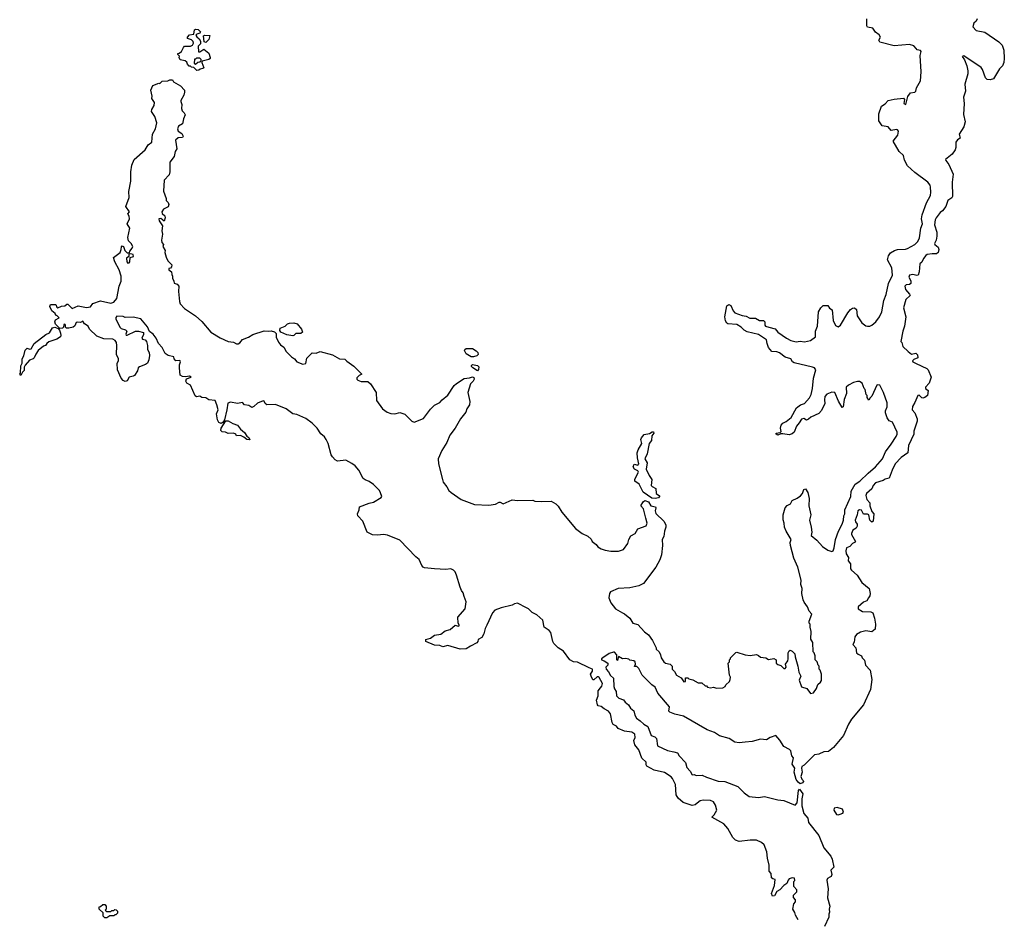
# Model space of a CAD drawing. Extents: x 1862350 to 2057294, y 212041 to 437318.
# Tile 96 of 256: x 1878042 to 1887682, y 304765 to 313575. Entities that reach past the tile are written whole.
import ezdxf

# ---------------------------------------------------------------- set-up
doc = ezdxf.new("R2010")
doc.units = 0

msp = doc.modelspace()

# ---------------------------------------------------------------- linework, layer by layer
at = {"layer": '0CON10XD'}
for points in [[(1887417.5, 313585), (1887405, 313560), (1887385, 313540), (1887372.5, 313505), (1887405, 313470), (1887492.7, 313452.7), (1887629.7, 313359.7), (1887660, 313325), (1887677, 313277), (1887682, 313195), (1887676.9, 313155), (1887665.6, 313125), (1887634.2, 313095), (1887575, 312996), (1887545, 312985.6), (1887515, 312990.8), (1887498.8, 313005), (1887468.8, 313088.8), (1887456.9, 313106.9), (1887285, 313222.5), (1887270, 313215), (1887291.2, 313181.2), (1887316.2, 313125), (1887326.2, 313075), (1887326.1, 313043.9), (1887296.7, 312945), (1887303, 312877), (1887283.8, 312815), (1887288.8, 312755), (1887283.9, 312646.1), (1887300, 312575), (1887285.8, 312525), (1887239.4, 312455), (1887251.2, 312415), (1887222.3, 312397.7), (1887207.5, 312375), (1887206.7, 312323.3), (1887200, 312300), (1887171.7, 312258.3), (1887106.7, 312205), (1887108, 312195), (1887137.8, 312157.8), (1887180.9, 312060.9), (1887172.1, 311985), (1887174.6, 311845.4), (1887168.8, 311831.2), (1887130.7, 311805), (1887110.4, 311745), (1887076.8, 311703.3), (1887055, 311686.9), (1887015, 311635.6), (1887006.1, 311615), (1886997.3, 311565), (1887020.4, 311495), (1887021.6, 311455), (1887013.8, 311416.2), (1886997.5, 311385), (1887002.2, 311372.2), (1887035, 311348.8), (1887039.6, 311325), (1887032.9, 311295), (1887017.3, 311282.7), (1886975, 311283.7), (1886925.8, 311274.2), (1886915, 311265.4), (1886889.6, 311235), (1886875, 311200.8), (1886854.7, 311185.3), (1886848.2, 311105), (1886839.5, 311075), (1886825, 311070), (1886785, 311081.2), (1886755, 311073.8), (1886746.2, 311055), (1886767.5, 311017.5), (1886767.4, 310992.6), (1886755, 310981.1), (1886720.4, 310979.6), (1886708.9, 310965), (1886714.1, 310934.1), (1886755, 310887.8), (1886758.8, 310875), (1886716.9, 310835), (1886694.2, 310755), (1886719.4, 310665), (1886705.9, 310574.1), (1886688, 310525), (1886670, 310425), (1886680, 310415), (1886690, 310375), (1886742, 310325), (1886775, 310299.2), (1886815, 310308), (1886833.2, 310293.2), (1886836.8, 310263.2), (1886795, 310248.9), (1886784.5, 310235), (1886788, 310225), (1886818.5, 310208.5), (1886925, 310159.5), (1886937.3, 310145), (1886965.2, 310075), (1886945, 310015.6), (1886910, 309975), (1886912, 309965), (1886935.3, 309945.3), (1886929.3, 309895), (1886905, 309875.5), (1886885, 309870), (1886873.1, 309873.1), (1886849.5, 309899.5), (1886835, 309896), (1886806.9, 309825), (1886782.3, 309787.7), (1886778.6, 309755), (1886805.6, 309725), (1886827.8, 309665), (1886828.2, 309645), (1886797.3, 309545), (1886795.4, 309515), (1886743.7, 309406.3), (1886737.7, 309335), (1886670.9, 309289.1), (1886614.7, 309225), (1886583.4, 309165), (1886554.3, 309085.8), (1886515, 309076.8), (1886495, 309064.1), (1886420.6, 309039.4), (1886398.2, 309015), (1886385, 308980), (1886333.5, 308935), (1886325.4, 308915), (1886336.7, 308875), (1886364, 308845), (1886366, 308815), (1886385, 308757.5), (1886406.2, 308735), (1886397.3, 308662.7), (1886384.6, 308654.6), (1886366, 308675), (1886357, 308727), (1886342.7, 308732.7), (1886305, 308733.1), (1886282.4, 308772.4), (1886265, 308773.8), (1886246.9, 308765), (1886240, 308725), (1886221.9, 308675), (1886225, 308657.5), (1886241.1, 308635), (1886240.8, 308615), (1886231.3, 308595), (1886200, 308575), (1886186.1, 308545), (1886185.7, 308535), (1886224.3, 308465), (1886222.3, 308457.7), (1886195.2, 308444.8), (1886170, 308415), (1886136.9, 308403.1), (1886131.2, 308375), (1886134.2, 308345), (1886157.4, 308307.4), (1886154.6, 308275), (1886176.4, 308245), (1886177.4, 308197.4), (1886185, 308183.3), (1886240, 308135), (1886286.9, 308065), (1886359.6, 308005), (1886370, 307955), (1886366.1, 307933.9), (1886353.8, 307915), (1886336, 307885), (1886305, 307869.4), (1886252, 307825), (1886250, 307805), (1886295, 307781.1), (1886375, 307776.2), (1886396.4, 307766.4), (1886412, 307715), (1886419.7, 307655), (1886418.4, 307605), (1886385, 307580.5), (1886325, 307589.7), (1886273, 307577), (1886235, 307554.2), (1886217.6, 307532.4), (1886211, 307479), (1886200, 307455), (1886228.2, 307425), (1886236.5, 307375), (1886250.6, 307360.6), (1886284.2, 307345), (1886290, 307325), (1886311.9, 307301.9), (1886324.4, 307255), (1886367.5, 307205), (1886383.5, 307115), (1886370.9, 307015), (1886305, 306866), (1886185.8, 306725), (1886155, 306676.2), (1886108.8, 306565), (1886010.9, 306449.1), (1885961.7, 306408.3), (1885915, 306404.4), (1885865, 306383.6), (1885825, 306375.6), (1885724.2, 306275), (1885699.5, 306260.5), (1885695.5, 306245), (1885703.1, 306206.9), (1885690.6, 306165), (1885698.7, 306138.7), (1885713.8, 306125), (1885716, 306115), (1885705, 306100), (1885685, 306092.5), (1885665, 306107.5), (1885644.3, 306135), (1885626, 306205), (1885630, 306245), (1885606.2, 306285), (1885616.7, 306345), (1885601.5, 306365), (1885591.4, 306415), (1885578.2, 306428.2), (1885525, 306456.7), (1885485, 306520), (1885445, 306566.7), (1885390, 306545), (1885355, 306521.5), (1885295, 306528.5), (1885215, 306505.2), (1885145, 306498.5), (1885085, 306493.3), (1885045, 306501.4), (1884988, 306535), (1884893.4, 306563.4), (1884845, 306595.4), (1884772, 306622), (1884542.5, 306755), (1884455, 306772.5), (1884407.5, 306795), (1884397.5, 306805), (1884405, 306846.7), (1884291.2, 306981.2), (1884265, 307037.5), (1884230.2, 307060.2), (1884137.5, 307155), (1884105, 307222.5), (1884085, 307240), (1884061.7, 307241.7), (1884070, 307265), (1884067.5, 307285), (1884055, 307297.5), (1884015, 307302.5), (1884005, 307312.5), (1883975, 307320), (1883945, 307317.5), (1883905, 307340), (1883895, 307300), (1883890, 307305), (1883887.5, 307355), (1883865, 307380), (1883855, 307382.5), (1883815, 307367.5), (1883750, 307325), (1883740, 307315), (1883740, 307305), (1883765, 307297.5), (1883800, 307275), (1883800, 307255), (1883781.2, 307235), (1883783.8, 307215), (1883808.3, 307188.3), (1883825, 307152.5), (1883857, 307127), (1883860, 307045), (1883865, 307023.3), (1883883.3, 306995), (1883884.2, 306954.2), (1883909.3, 306929.3), (1883954.4, 306914.4), (1883970.5, 306890.5), (1884003.3, 306865), (1884022.3, 306832.3), (1884056.1, 306806.1), (1884064, 306765), (1884080, 306735), (1884118.6, 306708.6), (1884152, 306675), (1884191.7, 306651.7), (1884225, 306566.2), (1884260.6, 306550.6), (1884276.8, 306536.8), (1884288, 306465), (1884385, 306416.7), (1884446.7, 306406.7), (1884483.8, 306393.8), (1884500, 306365), (1884560.6, 306300.6), (1884575, 306252), (1884606.9, 306216.9), (1884625, 306180), (1884645, 306182.5), (1884665, 306173.3), (1884725, 306177.5), (1884765, 306156.9), (1884879.4, 306119.4)], [(1886207.9, 309002.1), (1886222.9, 309027.1), (1886268.1, 309055), (1886347.8, 309135), (1886420, 309195), (1886488.8, 309275), (1886517.7, 309342.3), (1886575, 309416.7), (1886622.5, 309495), (1886632.5, 309515), (1886633.3, 309535), (1886586.2, 309635), (1886555, 309647.5), (1886536.1, 309676.1), (1886520, 309725), (1886520, 309745), (1886536.7, 309785), (1886535, 309822.5), (1886500, 309925), (1886463.1, 309995), (1886445, 310000.4), (1886434.2, 309995), (1886385, 309887.5), (1886367.5, 309872.5), (1886355, 309850), (1886340, 309875), (1886340, 309895), (1886330, 309905), (1886320, 309955), (1886310, 309965), (1886290, 310015), (1886265, 310032.5), (1886245, 310033.3), (1886205, 310022.5), (1886155, 309997.5), (1886133.3, 309975), (1886136.1, 309913.9), (1886114, 309855), (1886106, 309785), (1886095, 309777.5), (1886059.3, 309839.3), (1886022.5, 309925), (1885995, 309928.6), (1885945, 309909.4), (1885926.5, 309885), (1885921.3, 309851.3), (1885924.2, 309815), (1885892.3, 309747.7), (1885865, 309720), (1885786.4, 309683.6), (1885765, 309662.5), (1885746.4, 309653.6), (1885718.3, 309668.3), (1885695, 309664), (1885674.3, 309625.7), (1885646, 309595), (1885625, 309536.7), (1885605, 309518), (1885575, 309508.8), (1885515, 309520), (1885495, 309520), (1885465, 309507.5), (1885450, 309515), (1885450, 309525), (1885487.5, 309532.5), (1885497.5, 309542.5), (1885492.5, 309575), (1885496.7, 309605), (1885513.3, 309625), (1885545, 309640), (1885595, 309680), (1885648.8, 309775), (1885687.6, 309802.4), (1885725, 309815.8), (1885775, 309870.8), (1885789.6, 309905), (1885802.9, 309965), (1885814, 310065), (1885836.2, 310145), (1885822.5, 310165), (1885805, 310174), (1885625, 310214), (1885607.5, 310225), (1885592, 310255), (1885535, 310271.4), (1885481.5, 310311.5), (1885455, 310321), (1885405.4, 310325.4), (1885374.7, 310364.7), (1885359.5, 310405), (1885355, 310438.8), (1885275, 310493.8), (1885165, 310518.1), (1885133.8, 310533.8), (1885104.2, 310565), (1885065, 310588.9), (1884975.8, 310595.8), (1884965, 310603.8), (1884951.4, 310625), (1884944.3, 310665.7), (1884965.9, 310774.1), (1884985, 310786), (1885005.8, 310775), (1885027.1, 310725), (1885045, 310703.1), (1885115, 310678.2), (1885155, 310672.5), (1885190.9, 310650.9), (1885245, 310653.3), (1885285, 310630), (1885325, 310627.8), (1885336.2, 310615), (1885337.1, 310585), (1885343.3, 310575), (1885375.7, 310564.3), (1885439.4, 310549.4), (1885466, 310515), (1885550.8, 310455), (1885592.7, 310432.7), (1885645, 310421.9), (1885685, 310425.6), (1885725, 310418.9), (1885785, 310434.2), (1885835, 310470), (1885834, 310525), (1885853.1, 310575), (1885862, 310715), (1885884.2, 310755), (1885908.8, 310775), (1885953.3, 310775), (1885970, 310750), (1885996.2, 310735), (1886005, 310630), (1886030.9, 310580.9), (1886055, 310566.7), (1886077.9, 310582.1), (1886150.8, 310705), (1886175, 310736), (1886195, 310750), (1886215, 310753.3), (1886235.7, 310735.7), (1886242.5, 310675), (1886286, 310606), (1886325, 310578), (1886343, 310573), (1886365, 310574.2), (1886385, 310584.2), (1886424.4, 310615.6), (1886461.4, 310665), (1886484.2, 310715), (1886502.9, 310825), (1886525.6, 310885), (1886546.6, 310993.4), (1886587.3, 311075), (1886580, 311145), (1886540, 311225), (1886547.4, 311262.6), (1886569.1, 311290.9), (1886606.7, 311315), (1886635, 311325.7), (1886715, 311329.4), (1886735, 311335.6), (1886806.3, 311373.7), (1886835, 311403.8), (1886851.2, 311438.8), (1886863.8, 311535), (1886881.9, 311575), (1886871.9, 311625), (1886876.4, 311663.6), (1886919.3, 311780.7), (1886959.2, 311855), (1886963.8, 311885), (1886960, 311935), (1886955.7, 311955.7), (1886933.8, 311985), (1886805, 312077.5), (1886735.8, 312145), (1886705, 312200), (1886695.7, 312245.7), (1886652.5, 312285), (1886593.8, 312385), (1886640, 312445), (1886647.1, 312485), (1886636.7, 312496.7), (1886625, 312499.3), (1886575, 312490), (1886545, 312525.4), (1886485, 312537.1), (1886453.8, 312583.8), (1886453.6, 312655), (1886480.5, 312729.5), (1886515, 312752.5), (1886545, 312782.9), (1886605, 312797.1), (1886695, 312806.2), (1886703.9, 312793.9), (1886698.8, 312755), (1886716.4, 312743.6), (1886736.4, 312823.6), (1886765, 312860), (1886805, 312866.9), (1886814.3, 312875), (1886823.1, 312906.9), (1886862.3, 312977.7), (1886868.6, 313065), (1886857.5, 313225), (1886869.5, 313265), (1886860, 313275), (1886828.6, 313278.6), (1886817.5, 313292.5), (1886795, 313318), (1886753, 313333), (1886605, 313320), (1886464.6, 313354.6), (1886454.5, 313375), (1886469.7, 313405), (1886458, 313428), (1886421.8, 313451.8), (1886395, 313491.8), (1886343.3, 313503.3), (1886335.8, 313515), (1886336, 313585)], [(1879777.5, 313077.5), (1879748.3, 313108.3), (1879725, 313110), (1879715, 313120), (1879701.7, 313121.7), (1879685, 313140), (1879678.3, 313158.3), (1879662, 313172), (1879615, 313182.5), (1879603.3, 313205), (1879607, 313217), (1879590, 313235), (1879590, 313245), (1879605, 313247.5), (1879625, 313262.5), (1879645, 313302.5), (1879657.5, 313315), (1879714, 313316), (1879733.3, 313326.7), (1879743, 313347), (1879740.7, 313360.7), (1879725, 313376.7), (1879685, 313392.5), (1879684, 313405), (1879705, 313425.8), (1879747.5, 313432.5), (1879753.8, 313475), (1879765, 313483.3), (1879788.3, 313478.3), (1879812.5, 313455), (1879807, 313443), (1879776.4, 313433.6), (1879767.5, 313425), (1879777, 313407), (1879799.3, 313389.3), (1879812.5, 313365), (1879811.7, 313338.3), (1879790, 313315), (1879791.7, 313261.7), (1879805, 313260), (1879845, 313287.5), (1879895, 313246.2), (1879905.7, 313205), (1879905.8, 313195), (1879895.4, 313184.6), (1879830, 313170), (1879826.2, 313155), (1879845.3, 313104.7), (1879835, 313095.8), (1879808.1, 313091.9), (1879795, 313081.2), (1879777.5, 313077.5)], [(1879865, 313352.5), (1879848.3, 313358.3), (1879842.5, 313417.5), (1879855, 313422.5), (1879905, 313420), (1879895, 313382.5), (1879865, 313352.5)], [(1879765, 313140), (1879785, 313160), (1879807, 313163), (1879818.3, 313171.7), (1879820, 313185), (1879805, 313200), (1879775, 313200), (1879765, 313190), (1879755, 313190), (1879750, 313145), (1879765, 313140)], [(1878500, 310555), (1878490, 310565), (1878492.5, 310585), (1878485, 310592.5), (1878475, 310590), (1878470, 310565), (1878460, 310555), (1878435, 310550), (1878393.9, 310593.9), (1878386.7, 310615), (1878392.5, 310635), (1878427.5, 310655), (1878405, 310680), (1878395, 310680), (1878388.3, 310698.3), (1878357.5, 310725), (1878337.5, 310765), (1878342.5, 310785), (1878395, 310787.5), (1878405, 310760), (1878415, 310752.5), (1878450.3, 310769.7), (1878485, 310771.9), (1878505, 310788), (1878515, 310788), (1878555, 310748), (1878615, 310774), (1878695, 310756.7), (1878735, 310762.5), (1878760, 310795), (1878835, 310822.5), (1878935, 310800), (1878965, 310808), (1878992, 310845), (1879016.2, 310965), (1879036.2, 311015), (1879036.7, 311065), (1879016.7, 311125), (1878973.3, 311205), (1878962.5, 311245), (1879026.1, 311293.9), (1879037.5, 311325), (1879038.3, 311351.7), (1879045, 311360), (1879060, 311355), (1879072.5, 311315), (1879093.3, 311293.3), (1879117.5, 311292.5), (1879121.7, 311308.3), (1879145, 311336.7), (1879150, 311355), (1879134.4, 311385), (1879108.3, 311408.3), (1879102.2, 311442.2), (1879119.2, 311535), (1879093.3, 311575), (1879116.2, 311625), (1879115, 311650), (1879100, 311675), (1879117.5, 311695), (1879082.5, 311745), (1879115.7, 311835), (1879111.7, 311891.7), (1879130, 311995), (1879130, 312085), (1879140.3, 312149.7), (1879163.3, 312205), (1879270, 312300), (1879300.7, 312349.3), (1879336.2, 312375), (1879341.9, 312455), (1879372.9, 312507.1), (1879386, 312565), (1879366.8, 312626.8), (1879334.4, 312675), (1879335.8, 312695), (1879357.5, 312735), (1879363.8, 312765), (1879337.5, 312805), (1879340, 312825), (1879327.5, 312885), (1879345, 312930), (1879405, 312952.5), (1879415, 312950), (1879438.3, 312971.7), (1879493.2, 312976.8), (1879513.3, 312985), (1879537.5, 312985), (1879547, 312967), (1879616.1, 312926.1), (1879655.6, 312885.6), (1879657.1, 312865), (1879649.2, 312835), (1879620, 312785), (1879620, 312775), (1879630, 312745), (1879626.7, 312705), (1879633, 312683), (1879653, 312663), (1879661.2, 312645), (1879645.8, 312605), (1879638, 312555), (1879598.3, 312531.7), (1879588.5, 312505), (1879595, 312482.9), (1879629.7, 312459.7), (1879643.8, 312435), (1879635, 312422), (1879595, 312418.6), (1879567.9, 312395), (1879580.9, 312309.1), (1879565.7, 312285), (1879553.4, 312236.6), (1879511.1, 312178.9), (1879512.5, 312085), (1879506.7, 312055), (1879456.7, 312003.3), (1879450, 311895), (1879477.5, 311825), (1879477.5, 311805), (1879496.7, 311785), (1879501.2, 311765), (1879495, 311742.5), (1879451.7, 311718.3), (1879434.2, 311695), (1879437.1, 311677.1), (1879463, 311653), (1879465.9, 311634.1), (1879456.7, 311603.3), (1879425, 311627.5), (1879403.3, 311625), (1879406.7, 311605), (1879442, 311555), (1879433, 311507), (1879441.9, 311475), (1879429.2, 311415), (1879433.9, 311393.9), (1879450, 311375), (1879442.5, 311355), (1879467.5, 311315), (1879463.3, 311295), (1879475, 311250), (1879493, 311213), (1879532.5, 311175), (1879530, 311155), (1879518.3, 311141.7), (1879501.7, 311138.3), (1879502.5, 311125), (1879530, 311105), (1879531.7, 311078.3), (1879540, 311065), (1879537.5, 311045), (1879551.2, 311015), (1879553.6, 310993.6), (1879585, 310983.8), (1879601.2, 310965), (1879596.2, 310915), (1879606.7, 310815), (1879615, 310792.5), (1879656.1, 310746.1), (1879762.5, 310675), (1879825, 310621.2), (1879915, 310516.7), (1880005, 310460), (1880085, 310422.5), (1880135, 310418), (1880165, 310400.6), (1880180.6, 310399.4), (1880198.9, 310411.1), (1880225, 310444), (1880282.5, 310465), (1880325, 310493.8), (1880435, 310528), (1880475, 310523.8), (1880505, 310528), (1880538.3, 310518.3), (1880553.6, 310503.6), (1880554.5, 310465), (1880577.7, 310417.7), (1880595, 310389.6), (1880629.3, 310369.3), (1880652.9, 310325), (1880702.7, 310272.7), (1880732.7, 310252.7), (1880755.4, 310225.4), (1880815, 310200.4), (1880842.4, 310207.6), (1880855, 310259.2), (1880905, 310312.5), (1880945, 310310), (1880985, 310326.7), (1881105, 310293.3), (1881175, 310253.3), (1881225, 310250), (1881245, 310230), (1881315, 310183.3), (1881392.5, 310105), (1881365, 310091.2), (1881343.4, 310066.6), (1881344.3, 310055), (1881354.4, 310045), (1881385, 310031.8), (1881450.5, 310030.5), (1881478.1, 310008.1), (1881533.9, 309923.9), (1881536.2, 309845), (1881595.8, 309765.8), (1881641.7, 309731.7), (1881675, 309718.8), (1881713.9, 309716.1), (1881765, 309728), (1881813.6, 309713.6), (1881880, 309645), (1881905.9, 309634.1), (1881995, 309670), (1882065, 309760), (1882105, 309800), (1882155, 309827.5), (1882177, 309853), (1882235, 309898.8), (1882297, 309993), (1882317.8, 310012.2), (1882395, 310062.5), (1882445, 310066.7), (1882476.1, 310076.1), (1882490, 310070), (1882491.2, 310055), (1882482.5, 310035), (1882455, 310010), (1882431.2, 309925), (1882450.8, 309835), (1882445.7, 309805), (1882419.2, 309765), (1882409.6, 309730.4), (1882358, 309665), (1882305, 309573.8), (1882254, 309505), (1882225, 309433.3), (1882176.7, 309355), (1882139.5, 309275), (1882142.5, 309225), (1882180.8, 309070.8), (1882188, 309045), (1882225, 309001.2), (1882245, 308963.8), (1882266.2, 308945), (1882365, 308875.8), (1882495, 308828.8), (1882635, 308821.2), (1882699.3, 308830.7), (1882735, 308850), (1882745, 308850), (1882775, 308832.5), (1882865, 308872.5), (1882915, 308867.5), (1883065, 308870), (1883085, 308860), (1883155, 308857.5), (1883245, 308860), (1883290, 308835), (1883315, 308810), (1883351.7, 308751.7), (1883483.6, 308593.6), (1883550, 308545), (1883605, 308517.5), (1883636.4, 308486.4), (1883647.5, 308465), (1883686.4, 308436.4), (1883703.9, 308413.9), (1883735, 308393.3), (1883775, 308380), (1883828.3, 308371.7), (1883905, 308371.2), (1883955, 308386.2), (1883997.5, 308445), (1884005.6, 308484.4), (1884025, 308520), (1884068.1, 308545), (1884095, 308590), (1884175, 308618.8), (1884184, 308645), (1884173.8, 308695), (1884148.8, 308785), (1884123.8, 308815), (1884147.5, 308855), (1884163.6, 308866.4), (1884200, 308855), (1884222.5, 308815), (1884266, 308805), (1884270, 308795), (1884263.3, 308765), (1884270.4, 308740.4), (1884348.8, 308665), (1884367, 308627), (1884369.2, 308605), (1884354, 308565), (1884349.2, 308515), (1884331.9, 308485), (1884335.7, 308425), (1884325.8, 308335), (1884308.6, 308285), (1884270.8, 308215), (1884151.2, 308055), (1884105, 308029.4), (1884015, 308011.8), (1883902.5, 308005), (1883825, 307972), (1883815.7, 307955), (1883810.6, 307915), (1883828.6, 307865), (1883874, 307805), (1883942.5, 307765), (1883965, 307756), (1884014.4, 307714.4), (1884046.7, 307665), (1884095, 307651.2), (1884160.3, 307580.3), (1884199.7, 307549.7), (1884238.8, 307495), (1884273.3, 307425), (1884275, 307410), (1884302.5, 307385), (1884317.5, 307355), (1884322.5, 307325), (1884348.8, 307285), (1884365, 307273.8), (1884410, 307265), (1884430, 307245), (1884430, 307215), (1884453, 307193), (1884473.8, 307155), (1884518.8, 307128.8), (1884545, 307090), (1884560, 307095), (1884561.7, 307128.3), (1884585, 307130), (1884595, 307120), (1884631.7, 307111.7), (1884685, 307082.5), (1884721.7, 307081.7), (1884755, 307050), (1884765, 307050), (1884775, 307040), (1884805, 307032.5), (1884835, 307037.5), (1884865, 307027.5), (1884927, 307033), (1884950, 307045), (1884955, 307060), (1884990, 307095), (1884997, 307113), (1885000, 307135), (1884990, 307155), (1884980, 307275), (1884990, 307285), (1884990, 307305), (1885000, 307315), (1885000, 307325), (1885053, 307377), (1885065, 307380), (1885143.6, 307353.6), (1885195, 307347.5), (1885255, 307357.5), (1885275, 307350), (1885295, 307332.5), (1885347, 307327), (1885375, 307310), (1885425, 307320), (1885450, 307305), (1885450, 307275), (1885465, 307260), (1885495, 307250), (1885525, 307222.5), (1885535, 307222.5), (1885547.5, 307235), (1885540, 307265), (1885562.5, 307295), (1885567.5, 307315), (1885567.5, 307375), (1885577, 307393), (1885585, 307400), (1885605, 307392.5), (1885630, 307365), (1885633.8, 307335), (1885662, 307245), (1885668.8, 307185), (1885690, 307145), (1885674.3, 307105.7), (1885695, 307042.5), (1885750, 307025), (1885785, 306977.5), (1885815, 306982.5), (1885842.5, 307025), (1885857.5, 307065), (1885883, 307087), (1885892.5, 307105), (1885892.5, 307165), (1885880, 307205), (1885870, 307215), (1885870, 307245), (1885860, 307255), (1885850, 307285), (1885830, 307305), (1885830, 307345), (1885820, 307375), (1885810, 307385), (1885807.5, 307475), (1885788.3, 307508.3), (1885792.5, 307585), (1885780, 307625), (1885780, 307655), (1885770, 307665), (1885770, 307685), (1885797.5, 307755), (1885771.2, 307781.2), (1885755.9, 307825.9), (1885721.7, 307871.7), (1885713.3, 307895), (1885700, 307955), (1885702.5, 308005), (1885691.2, 308045), (1885693.8, 308085), (1885662, 308215), (1885621.2, 308301.2), (1885589.2, 308425), (1885586.1, 308453.9), (1885596.7, 308485), (1885546.1, 308566.1), (1885531.2, 308605), (1885526.2, 308645), (1885516.4, 308676.4), (1885516.7, 308725), (1885536.7, 308795), (1885555, 308816.7), (1885587.5, 308835), (1885603.6, 308866.4), (1885655, 308890), (1885687, 308913), (1885706.7, 308935), (1885720, 308975), (1885735, 308982.5), (1885758, 308945), (1885771.1, 308885), (1885767.1, 308815), (1885786.7, 308725), (1885773.3, 308675), (1885792.5, 308605), (1885797.5, 308555), (1885790, 308525), (1885847.1, 308477.1), (1885902.5, 308415), (1885955, 308380), (1885995, 308366.7), (1886005, 308373.3), (1886015, 308402.5), (1886028.9, 308485), (1886060, 308565), (1886095, 308633.3), (1886108.1, 308675), (1886110.8, 308715), (1886121.9, 308735), (1886122.2, 308775), (1886179.5, 308905), (1886183.6, 308956.4), (1886207.9, 309002.1)], [(1879102.3, 311192.3), (1879115, 311193.3), (1879122, 311205), (1879122.5, 311245), (1879155.4, 311254.6), (1879155, 311275.8), (1879127.5, 311282.5), (1879111.7, 311278.3), (1879110, 311255), (1879089.3, 311240.7), (1879090, 311205), (1879102.3, 311192.3)], [(1885665, 304760), (1885637.5, 304805), (1885631.7, 304831.7), (1885612.5, 304865), (1885623, 304917), (1885637.5, 304935), (1885637, 304957), (1885618.3, 304978.3), (1885618.3, 305001.7), (1885650, 305035), (1885650, 305055), (1885620, 305085), (1885620, 305135), (1885630, 305145), (1885628.3, 305168.3), (1885605, 305170), (1885575, 305160), (1885565, 305150), (1885553, 305117), (1885525, 305097.5), (1885485, 305052.5), (1885453.6, 305036.4), (1885432.5, 304995), (1885411.7, 304991.7), (1885401.7, 305018.3), (1885432.5, 305095), (1885440, 305155), (1885415, 305160), (1885401.7, 305171.7), (1885400, 305215), (1885380, 305235), (1885380, 305295), (1885362.5, 305365), (1885357.5, 305425), (1885332.5, 305495), (1885305, 305518.8), (1885255, 305538.8), (1885195, 305538.8), (1885085, 305526.2), (1885049.5, 305539.5), (1885025, 305567.5), (1884976.2, 305655), (1884935, 305700.8), (1884817.5, 305765), (1884842, 305788), (1884868.8, 305835), (1884855, 305882.5), (1884836.2, 305915), (1884805, 305930), (1884735, 305932.9), (1884705, 305926.9), (1884676.4, 305903.6), (1884655, 305887.5), (1884625, 305880.8), (1884538.6, 305908.6), (1884490.3, 305950.3), (1884470, 305985), (1884464.3, 306085), (1884434.1, 306144.1), (1884419.7, 306159.7), (1884355, 306201.2), (1884254.6, 306224.6), (1884183.3, 306265), (1884177, 306277), (1884176.7, 306305), (1884133.6, 306343.6), (1884104.2, 306424.2), (1884064.4, 306474.4), (1884056, 306515), (1884067.1, 306545), (1884065, 306576.7), (1884035, 306597.5), (1883965, 306608.1), (1883902.2, 306632.2), (1883883.8, 306655), (1883853.9, 306673.9), (1883842.2, 306692.2), (1883825, 306776.7), (1883808.6, 306805), (1883765, 306826.2), (1883735, 306849.6), (1883706.2, 306856.2), (1883699.7, 306865), (1883688.9, 306911.1), (1883705.3, 306955), (1883707.1, 307002.9), (1883728.9, 307031.1), (1883741.9, 307048.1), (1883746.7, 307075), (1883715, 307133.3), (1883705, 307141.1), (1883695, 307140), (1883665, 307108.8), (1883655, 307111.2), (1883636, 307145), (1883632, 307165), (1883651.4, 307195), (1883651.2, 307215), (1883616.5, 307226.5), (1883505, 307283.3), (1883465.6, 307285.6), (1883427.3, 307307.3), (1883365, 307390), (1883314.5, 307424.5), (1883272.9, 307465), (1883262.2, 307485), (1883242.1, 307575), (1883225, 307593.6), (1883178.2, 307625), (1883165, 307696), (1883105, 307746), (1883059.3, 307769.3), (1883025, 307804.2), (1883005, 307815.7), (1882915, 307861.2), (1882886.1, 307853.9), (1882865, 307840), (1882755, 307814.2), (1882695, 307792), (1882670, 307765), (1882617, 307647), (1882598.3, 307611.7), (1882587.7, 307562.3), (1882565.9, 307524.1), (1882530, 307505), (1882527.5, 307485), (1882518.3, 307471.7), (1882455, 307441.2), (1882415, 307413.3), (1882355, 307411.2), (1882235, 307446.7), (1882185, 307433.8), (1882155, 307447.5), (1882105, 307451.2), (1882020, 307485), (1882020, 307505), (1882065, 307520), (1882103.6, 307546.4), (1882165, 307557.5), (1882208.3, 307591.7), (1882257.7, 307602.3), (1882305, 307646.7), (1882335, 307637.5), (1882348.3, 307641.7), (1882336.2, 307666.2), (1882332.5, 307725), (1882404.2, 307805), (1882413.8, 307875), (1882392.9, 307925), (1882385, 307962.5), (1882368, 307985), (1882355, 308017.5), (1882319.2, 308135), (1882305, 308166.7), (1882288.8, 308185), (1882265, 308197.5), (1882215, 308192.5), (1882105, 308195.8), (1882006.4, 308206.4), (1881993.9, 308213.9), (1881980.5, 308230.5), (1881955, 308290), (1881920, 308315), (1881765, 308478), (1881645, 308525.6), (1881605, 308533.1), (1881545, 308527.8), (1881495, 308531.5), (1881445.7, 308555.7), (1881401.4, 308665), (1881354, 308715), (1881351.2, 308735), (1881366.7, 308775), (1881370, 308805), (1881465, 308841.5), (1881505, 308848.8), (1881581.2, 308895), (1881587.5, 308905), (1881575, 308942.5), (1881563.8, 308965), (1881505, 309024), (1881464.1, 309054.1), (1881425, 309068.8), (1881405, 309083.3), (1881362.5, 309165), (1881327.5, 309205), (1881295, 309230.6), (1881235, 309261.4), (1881152.7, 309252.7), (1881131.2, 309265), (1881105, 309293.8), (1881092.5, 309315), (1881062, 309425), (1881042.5, 309465), (1881025, 309491.2), (1880990.9, 309520.9), (1880956.2, 309575), (1880906.2, 309625), (1880845, 309668.9), (1880755, 309707.8), (1880715, 309715.7), (1880650, 309765), (1880547.4, 309807.4), (1880462.5, 309805), (1880447.1, 309815), (1880435, 309838.8), (1880425, 309842.5), (1880370.2, 309819.8), (1880335, 309786.9), (1880315, 309777.8), (1880285, 309795.6), (1880244, 309805), (1880225, 309827.3), (1880175.6, 309815.6), (1880105, 309830.8), (1880078.8, 309821.2), (1880071.9, 309755), (1880047.5, 309655), (1880030.7, 309629.3), (1880015, 309620), (1879990.9, 309630.9), (1879978.9, 309655), (1879968.5, 309715), (1879985.7, 309755), (1879974, 309805), (1879955, 309846.7), (1879895, 309853.3), (1879865, 309872.7), (1879825, 309876.9), (1879805, 309888.6), (1879775, 309882), (1879760.2, 309890.2), (1879715.4, 309995), (1879678.1, 310015), (1879667.5, 310035), (1879675, 310058.8), (1879720, 310075), (1879705, 310085.6), (1879665, 310078), (1879635, 310080), (1879613.3, 310095), (1879606.2, 310165), (1879606.2, 310195), (1879616.7, 310225), (1879613, 310233), (1879605, 310237.5), (1879570, 310235), (1879553.3, 310253.3), (1879550, 310275), (1879497.7, 310287.7), (1879466.1, 310306.1), (1879435.8, 310365), (1879402.2, 310405), (1879377.1, 310455), (1879348.1, 310495), (1879311.9, 310521.9), (1879295, 310566.7), (1879228.8, 310645), (1879155, 310660.6), (1879075, 310657.5), (1879055, 310667.5), (1878995, 310672.5), (1878985, 310660), (1878984, 310645), (1879022, 310565), (1879035, 310552.5), (1879079.5, 310539.5), (1879092.5, 310525), (1879081.4, 310495), (1879085, 310486.7), (1879094.3, 310484.3), (1879176.4, 310523.6), (1879204.7, 310524.7), (1879253, 310513), (1879253.8, 310493.8), (1879238.8, 310455), (1879245, 310446.7), (1879271.1, 310441.1), (1879283.8, 310423.8), (1879293.8, 310385), (1879293.2, 310346.8), (1879311.1, 310315), (1879313.1, 310286.9), (1879307.1, 310242.9), (1879295, 310212.5), (1879273, 310197), (1879214.2, 310175), (1879202.9, 310165), (1879194.3, 310135), (1879165, 310090), (1879155, 310082.9), (1879114.4, 310075.6), (1879095, 310037.5), (1879075, 310033.3), (1879055, 310043.3), (1879036.7, 310065), (1879001.2, 310145), (1878997, 310213), (1879010, 310235), (1879010, 310255), (1878990, 310295), (1878993.3, 310385), (1878990, 310415), (1878977.5, 310435), (1878955, 310446.7), (1878865, 310451.2), (1878797.3, 310477.3), (1878727.5, 310545), (1878712.5, 310575), (1878675.6, 310595.6), (1878661.7, 310621.7), (1878639.3, 310610.7), (1878605, 310613.3), (1878595, 310608.8), (1878583.8, 310576.2), (1878565.9, 310564.1), (1878523, 310553), (1878500, 310555)], [(1880715, 310477.8), (1880658.8, 310488.8), (1880600, 310515), (1880590.7, 310530.7), (1880592.5, 310555), (1880640, 310575), (1880663.9, 310596.1), (1880685, 310603.3), (1880725, 310607.5), (1880758.3, 310598.3), (1880801.2, 310545), (1880810, 310515), (1880795, 310501.2), (1880747.2, 310502.8), (1880725, 310481.5), (1880715, 310477.8)], [(1878055, 310090), (1878042.5, 310105), (1878050, 310115), (1878053.9, 310186.1), (1878067, 310213), (1878067.5, 310255), (1878082.5, 310285), (1878095, 310337.5), (1878115, 310357.5), (1878138.3, 310348.3), (1878155, 310352.5), (1878183.8, 310405), (1878297.9, 310492.1), (1878335, 310509.2), (1878365, 310558.8), (1878385, 310563.3), (1878420, 310550), (1878433.6, 310533.6), (1878442, 310505), (1878446.2, 310483.8), (1878441.2, 310468.8), (1878405, 310446.7), (1878329.3, 310420.7), (1878307, 310403), (1878296.4, 310383.6), (1878275, 310376.7), (1878223.3, 310335), (1878199.3, 310300.7), (1878185, 310263.3), (1878175.6, 310254.4), (1878138.1, 310241.9), (1878097, 310193), (1878087, 310173), (1878085, 310140), (1878070, 310125), (1878055, 310090)], [(1882485, 310272.5), (1882463, 310273), (1882415, 310303.3), (1882397.5, 310335), (1882400, 310345), (1882413.9, 310356.1), (1882475, 310356), (1882513, 310333), (1882527.5, 310315), (1882530, 310295), (1882517, 310283), (1882485, 310272.5)], [(1882525, 310137.5), (1882480, 310165), (1882465, 310180), (1882465, 310190), (1882475, 310197.5), (1882525, 310190), (1882536, 310176), (1882535, 310150), (1882525, 310137.5)], [(1880295, 309460), (1880265, 309463.3), (1880238.3, 309488.3), (1880205, 309503.3), (1880165, 309500), (1880157.5, 309515), (1880135, 309526.7), (1880085, 309522.5), (1880056.4, 309536.4), (1880025, 309540), (1880012, 309552), (1880014.2, 309575.8), (1880061.7, 309648.3), (1880085, 309648), (1880129.7, 309619.7), (1880175, 309603.3), (1880205.8, 309565.8), (1880245, 309533.3), (1880265, 309497.5), (1880286.7, 309485), (1880295, 309460)], [(1884264.6, 308885.4), (1884229.7, 308889.7), (1884147.8, 308947.8), (1884107.2, 309027.2), (1884064.4, 309055), (1884065.5, 309075), (1884100, 309145), (1884095, 309156.7), (1884061.4, 309175), (1884048.6, 309195), (1884058, 309222), (1884095, 309212), (1884105.4, 309224.6), (1884091.5, 309285), (1884088, 309335), (1884097.3, 309362.7), (1884133.3, 309425), (1884123.3, 309465), (1884129.3, 309480.7), (1884155, 309512.5), (1884207, 309523), (1884235, 309540), (1884248.3, 309538.3), (1884250, 309525), (1884230, 309500), (1884229.2, 309455), (1884204.6, 309425.4), (1884184, 309325), (1884164, 309275), (1884184.2, 309235), (1884176.2, 309175), (1884205, 309110), (1884232.7, 309072.7), (1884226.2, 309015), (1884233.3, 309005), (1884271.2, 308985), (1884272.2, 308935), (1884305, 308912.5), (1884306.9, 308905), (1884295, 308892.2), (1884264.6, 308885.4)], [(1884879.4, 306119.4), (1884945, 306114.5), (1885072, 306065), (1885133.8, 306005), (1885185, 305966.2), (1885275, 305958.8), (1885335, 305967.1), (1885465, 305935.8), (1885525, 305928.8), (1885635, 305883.8), (1885652.5, 305905), (1885667.5, 306025), (1885678.3, 306038.3), (1885708.8, 305995), (1885699.2, 305945), (1885700.8, 305875), (1885720.9, 305800.9), (1885760, 305755), (1885763.9, 305713.9), (1885865, 305586.7), (1885914, 305464), (1885982.2, 305382.2), (1885995.6, 305355), (1886014.3, 305275), (1885983.1, 305246.9), (1885992.5, 305205), (1885986.2, 305185), (1885975, 305176.8), (1885949.4, 305165), (1885943.2, 305146.8), (1885959.1, 305065), (1885949.6, 304975), (1885974.5, 304895), (1885967.8, 304865), (1885971.4, 304835), (1885964.5, 304815), (1885964.5, 304785), (1885921.9, 304695)], [(1886055, 305786.7), (1886075, 305793.3), (1886100, 305805), (1886107.5, 305815), (1886097.5, 305845), (1886045, 305860), (1886017, 305853), (1886013.3, 305835), (1886040.7, 305790.7), (1886055, 305786.7)], [(1878895, 304780), (1878875, 304780), (1878860, 304795), (1878858.3, 304828.3), (1878820, 304865), (1878821.7, 304888.3), (1878835, 304890), (1878855, 304910), (1878875, 304910), (1878890, 304895), (1878890, 304865), (1878880, 304855), (1878895, 304840), (1878935, 304840), (1878945, 304850), (1878965, 304850), (1878975, 304860), (1878988.3, 304858.3), (1879000, 304845), (1879000, 304825), (1878985, 304810), (1878975, 304810), (1878965, 304800), (1878925, 304800), (1878895, 304780)]]:
    msp.add_lwpolyline(points, dxfattribs=at)

doc.saveas('drawing.dxf')
